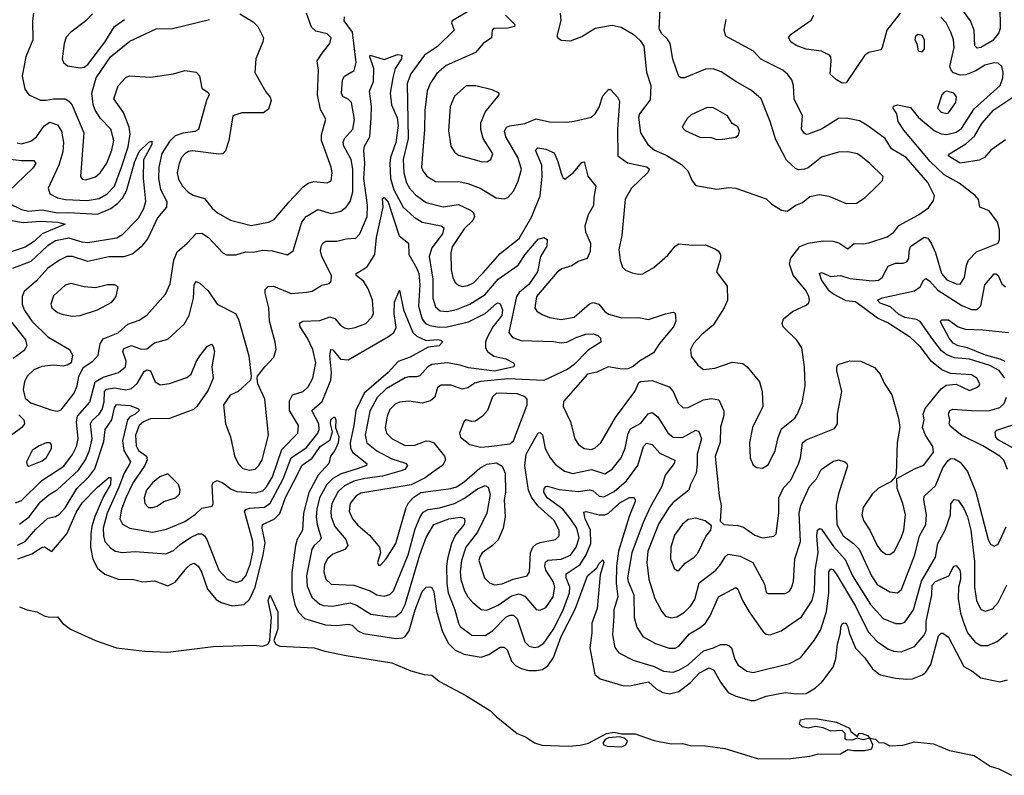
# Model space of a CAD drawing. Extents: x 2143765 to 2212931, y 878955 to 1017455.
# Tile 6 of 256: x 2152546 to 2157728, y 882015 to 885991. Entities that reach past the tile are written whole.
import ezdxf

# ---------------------------------------------------------------- set-up
doc = ezdxf.new("R2010")
doc.units = 0

msp = doc.modelspace()

# ---------------------------------------------------------------- linework, layer by layer
at = {"layer": '0CON20XD'}
for points in [[(2152619.5, 886025), (2152613.8, 885985), (2152615.2, 885884.8), (2152578.2, 885795), (2152559.7, 885695), (2152572.8, 885625), (2152595, 885595.4), (2152655, 885567.7), (2152685, 885566.7), (2152725, 885574.7), (2152785, 885574.6), (2152805, 885562.5), (2152821.6, 885541.6), (2152883.9, 885395), (2152866.5, 885165), (2152875, 885152.2), (2152895, 885147.5), (2152945, 885164.5), (2152970, 885185), (2153005, 885235.7), (2153030.9, 885305), (2153042, 885355), (2153025.9, 885415), (2152971.8, 885471.8), (2152943.8, 885515), (2152932.2, 885545), (2152926.7, 885605), (2152948.3, 885685), (2153024.9, 885795.1), (2153125, 885878.8), (2153265, 885942.9), (2153350, 885945), (2153545, 885992.2)], [(2152928.9, 886021.1), (2152895, 885984.3), (2152814.5, 885925.5), (2152791.3, 885898.7), (2152779.4, 885865), (2152769.2, 885785), (2152776, 885765), (2152797.9, 885747.9), (2152865, 885737.7), (2152885, 885741.2), (2152905, 885754.6), (2152995, 885873.5), (2153044.6, 885955.4), (2153097.4, 885992.6)], [(2153705, 886021.9), (2153775, 885980), (2153800, 885955), (2153828.5, 885895), (2153826.2, 885875), (2153788.4, 885785), (2153783.4, 885713.4), (2153842.2, 885612.2), (2153865, 885583.8), (2153870, 885565), (2153855, 885520), (2153829.7, 885500.3), (2153715, 885500), (2153667.1, 885485), (2153646.9, 885355), (2153628.8, 885301.2), (2153615, 885285.6), (2153595, 885282.9), (2153455, 885300.7), (2153435, 885297.1), (2153415.7, 885285), (2153397.8, 885265), (2153384.6, 885235), (2153375.4, 885185), (2153381.6, 885151.6), (2153403.3, 885115), (2153431.9, 885085), (2153458.5, 885068.5), (2153519.3, 885049.3), (2153559.2, 884999.2), (2153587.1, 884975), (2153655.8, 884935.8), (2153765, 884908.2), (2153855, 884926.2), (2153885, 884938.9), (2153965, 885032.9), (2154038.7, 885111.3), (2154065, 885131.1), (2154095, 885139.4), (2154165, 885132), (2154185, 885143.8), (2154191.5, 885185), (2154186.2, 885215), (2154133.9, 885356.1), (2154135.3, 885384.7), (2154157.8, 885467.8), (2154128.9, 885518.9), (2154113.3, 885595), (2154117.9, 885725), (2154112.1, 885775), (2154138.8, 885815), (2154178.6, 885865), (2154185.7, 885895), (2154165, 885917.1), (2154105, 885930.5), (2154082.4, 885952.4), (2154055.3, 886025)], [(2154923.5, 886045), (2154822.2, 885985), (2154817.8, 885975), (2154832.2, 885935), (2154745, 885849.6), (2154676.8, 885805), (2154605, 885706.2), (2154584.8, 885655), (2154589.8, 885365), (2154564.8, 885255), (2154567, 885185), (2154582.4, 885132.4), (2154597.1, 885105), (2154629.7, 885069.7), (2154685, 885028.4), (2154775, 885006.5), (2154855, 885018.6), (2154918.5, 884988.5), (2154934.6, 884975), (2154939.1, 884955), (2154930.9, 884935), (2154885, 884890.4), (2154822.9, 884795), (2154815.9, 884765), (2154816.2, 884675), (2154825, 884633.8), (2154837.9, 884607.9), (2154855, 884593.5), (2154875, 884587.9), (2154905, 884591.5), (2154935, 884606.8), (2154985, 884658.5), (2155075, 884760), (2155175, 884840), (2155241.2, 884955), (2155285.3, 885065), (2155295.7, 885165), (2155294.3, 885225), (2155260, 885305), (2155273.1, 885316.9), (2155315, 885310), (2155359.7, 885289.7), (2155378.9, 885245), (2155395, 885184), (2155405, 885160), (2155415, 885152), (2155458.1, 885185), (2155505, 885240), (2155515, 885243.3), (2155518.6, 885238.6), (2155536.8, 885166.8), (2155578.1, 885115), (2155566.9, 885055), (2155566.1, 885013.9), (2155537.9, 884965), (2155520.5, 884905), (2155524.4, 884875), (2155550, 884815), (2155548.5, 884771.5), (2155532.9, 884735), (2155485, 884718.7), (2155451.5, 884695), (2155400, 884680), (2155375, 884662.4), (2155265.5, 884535), (2155257.3, 884475), (2155267.3, 884457.3), (2155295, 884439.6), (2155335, 884424.6), (2155395, 884413.2), (2155465, 884425.5), (2155545, 884496.2), (2155565, 884503.6), (2155594.7, 884494.7), (2155625, 884455.6), (2155645, 884441.5), (2155715, 884422.5), (2155805, 884424.6), (2155855, 884413.1), (2155945, 884443.5), (2155985, 884452.5), (2155995, 884447.5), (2155998.5, 884405), (2155987.5, 884375), (2155912.7, 884287.3), (2155881.4, 884238.6), (2155808.6, 884195), (2155775, 884166), (2155746.8, 884153.2), (2155715, 884151.9), (2155643.6, 884163.6), (2155582.9, 884137.1), (2155535, 884125.3), (2155408.8, 883981.2), (2155405.7, 883955), (2155444.4, 883875), (2155467.1, 883785), (2155487.1, 883755), (2155516, 883735), (2155555, 883728.8), (2155575, 883737.8), (2155605, 883764.4), (2155682.2, 883897.8), (2155782.9, 884035), (2155805, 884082.5), (2155813.6, 884086.4), (2155875, 884093.1), (2155965, 884059.5), (2155985, 884034.3), (2156012.4, 883972.4), (2156037.9, 883947.9), (2156065, 883950.5), (2156145, 883991.6), (2156187, 883997), (2156225, 883990), (2156252, 883932), (2156251.8, 883908.2), (2156235, 883847.5), (2156232.7, 883767.3), (2156207, 883693), (2156226.8, 883485), (2156237.1, 883435), (2156232.5, 883352.5), (2156252.5, 883335), (2156325, 883329.3), (2156355, 883321.1), (2156415, 883278.8), (2156455.6, 883264.4), (2156515, 883272.9), (2156528.1, 883285), (2156541.7, 883395), (2156540.5, 883475), (2156565, 883527.3), (2156605, 883568.2), (2156645.6, 883654.4), (2156655.3, 883685), (2156665.5, 883765), (2156685, 883779.6), (2156835, 883840), (2156850, 883865), (2156850.9, 883915), (2156872.5, 884035), (2156846.1, 884143.9), (2156846, 884165), (2156853.1, 884176.9), (2156915, 884195.6), (2156972.5, 884195), (2157045, 884160.6), (2157075.4, 884125.4), (2157095, 884078.8), (2157136.6, 884016.6), (2157171.4, 883895), (2157177.5, 883845), (2157163.4, 883766.6), (2157158.8, 883601.2), (2157153.8, 883586.2), (2157130.8, 883559.2), (2157065, 883525.6), (2157033.1, 883495), (2156984.5, 883425), (2156978.8, 883385), (2156987.1, 883355), (2157019.6, 883305), (2157058.2, 883225), (2157077.7, 883197.7), (2157105, 883179.5), (2157125, 883177.8), (2157147.6, 883192.4), (2157185.9, 883265), (2157199.5, 883305), (2157207.2, 883385), (2157194.2, 883445), (2157163.5, 883525), (2157162.5, 883577.5), (2157255, 883626.9), (2157305, 883646.5), (2157355.3, 883715), (2157351.1, 883745), (2157313.5, 883805), (2157297.5, 883845), (2157305.5, 883885), (2157300.6, 883915), (2157311.5, 883945), (2157395, 884049.5), (2157422.1, 884067.9), (2157475, 884072.9), (2157545, 884039.3), (2157582, 884055), (2157595.7, 884065), (2157598.6, 884075), (2157582.5, 884105), (2157555, 884123.1), (2157445, 884128.8), (2157399, 884149), (2157345, 884191.8), (2157285, 884270.8), (2157235, 884319.2), (2157155, 884370), (2157115, 884395.9), (2157060.3, 884420.3), (2156945, 884506.4), (2156895, 884512.4), (2156825, 884548.1), (2156805.7, 884565), (2156765, 884622.7), (2156755, 884656.2), (2156765, 884660.6), (2156815, 884639.5), (2156865, 884645.4), (2156915, 884628.5), (2157035, 884616.5), (2157065, 884621.2), (2157085.3, 884634.7), (2157115.9, 884694.1), (2157155, 884710.4), (2157195, 884710), (2157215, 884716.9), (2157225.9, 884735), (2157226.5, 884775), (2157235, 884797.8), (2157305.9, 884845.9), (2157325, 884841.2), (2157342.6, 884815), (2157365.7, 884765), (2157397.5, 884655), (2157425, 884621.6), (2157475, 884600.3), (2157495, 884599.5), (2157518.7, 884635), (2157529.8, 884699.8), (2157538.9, 884725), (2157581.1, 884768.9), (2157695, 884815.8), (2157701.8, 884835), (2157701.8, 884885), (2157692.1, 884925), (2157648.1, 884985), (2157598.6, 885005), (2157592, 885045), (2157575.8, 885065), (2157490.5, 885130.5), (2157412.1, 885175), (2157338, 885245), (2157199.7, 885409.7), (2157168.8, 885455), (2157163.1, 885495), (2157142.9, 885525), (2157144.5, 885535.5), (2157165, 885543.1), (2157235, 885528.8), (2157275.9, 885475.9), (2157358.7, 885408.7), (2157395, 885391.1), (2157425, 885387.1), (2157475, 885399.6), (2157502.2, 885417.8), (2157568.7, 885521.3), (2157705.3, 885645), (2157720, 885685), (2157721.8, 885715), (2157714.7, 885744.7), (2157695, 885762.5), (2157675, 885763.8), (2157625, 885751.2), (2157578.7, 885721.3), (2157525, 885700.4), (2157495, 885698.3), (2157460.6, 885710.6), (2157447.9, 885725), (2157442, 885745), (2157463.2, 885845), (2157460, 885885), (2157446.4, 885925), (2157421.8, 885975), (2157393.9, 886003.8)], [(2155103.5, 886015), (2155151.9, 885965), (2155150.8, 885955), (2155115, 885947), (2155040, 885945), (2155032.2, 885935), (2155030, 885895), (2154985.7, 885865), (2154945, 885817.8), (2154790.6, 885749.4), (2154742.2, 885707.8), (2154706.1, 885655), (2154690.8, 885615), (2154678.9, 885515), (2154676.4, 885413.6), (2154660, 885215), (2154667.3, 885195), (2154688.5, 885168.5), (2154735, 885140), (2154865, 885137.6), (2154905, 885128.8), (2154969.2, 885105), (2155053.8, 885053.8), (2155095, 885048.1), (2155115, 885055.7), (2155145, 885089.2), (2155168.7, 885141.3), (2155186.2, 885205), (2155168.4, 885265), (2155104.3, 885375), (2155098.2, 885405), (2155108.9, 885425), (2155125, 885432.5), (2155205, 885444.1), (2155265, 885469.2), (2155335, 885453.2), (2155425, 885451.8), (2155465, 885457.5), (2155555, 885478.8), (2155575.4, 885495), (2155595, 885530.8), (2155615, 885590), (2155645, 885623.8), (2155655, 885623.8), (2155692.9, 885582.9), (2155702, 885562), (2155693, 885413), (2155694.6, 885274.6), (2155745, 885237.9), (2155845.9, 885215.9), (2155860, 885205), (2155850.6, 885185), (2155765.5, 885105), (2155733.1, 885046.9), (2155714.5, 884855.5), (2155698.9, 884781.1), (2155706.1, 884726.1), (2155719.4, 884689.4), (2155735, 884673.8), (2155769.2, 884659.2), (2155801.2, 884651.2), (2155825, 884654.3), (2155882.8, 884687.2), (2155957.9, 884752.1), (2155995, 884799.2), (2156015, 884811.9), (2156085, 884804.4), (2156155, 884805.7), (2156205, 884785.7), (2156221.2, 884775), (2156234, 884755), (2156233.8, 884735), (2156214, 884665), (2156268.8, 884588.8), (2156271.2, 884515), (2156254.3, 884475), (2156195, 884384), (2156136, 884335), (2156092.8, 884287.2), (2156076.9, 884255), (2156079.7, 884219.7), (2156115, 884174), (2156145, 884150.8), (2156205, 884156.9), (2156295, 884188.5), (2156351.4, 884181.4), (2156374.6, 884164.6), (2156440, 884085), (2156454.4, 884035), (2156457.1, 883955), (2156403.3, 883845), (2156386.5, 883765), (2156390, 883685), (2156406.8, 883646.8), (2156425, 883634.2), (2156455, 883631.4), (2156485, 883648), (2156521.8, 883725), (2156537.2, 883792.8)], [(2155390.4, 886025), (2155393.7, 885986.3), (2155373.8, 885905)], [(2156585, 884984.2), (2156630, 885015), (2156665, 885029.2), (2156705, 885060.8), (2156755, 885071.4), (2156805, 885062.2), (2156895, 885024.4), (2156950, 885025), (2156996, 885055), (2157060.9, 885119.1), (2157086, 885145), (2157090, 885165), (2157020.8, 885235), (2156973.3, 885273.3), (2156954.6, 885284.6), (2156905, 885296.5), (2156855, 885294.5), (2156765, 885268.1), (2156695, 885211.9), (2156676.4, 885203.6), (2156645, 885201.1), (2156628.5, 885208.5), (2156581.7, 885251.7), (2156525, 885358), (2156495.3, 885455.3), (2156447.5, 885575), (2156397.8, 885617.8), (2156315, 885665.6), (2156237, 885717), (2156195, 885733.1), (2156155, 885730), (2156045, 885684.4), (2156025, 885684.3), (2156015, 885691.2), (2155983.1, 885783.1), (2155970, 885865), (2155955, 885889.2), (2155925, 885916.2), (2155912.1, 885942.1), (2155917.5, 886045)], [(2157180.7, 886025), (2157109.1, 885935), (2157085.5, 885845), (2157077.3, 885832.7), (2157015, 885817.5), (2156994.4, 885805), (2156895, 885659.4), (2156875, 885657.7), (2156844.6, 885674.6), (2156812.3, 885705), (2156817.3, 885775), (2156815.6, 885795), (2156808, 885805), (2156765, 885825.4), (2156685, 885836.4), (2156632, 885855), (2156604.2, 885875), (2156593, 885897), (2156606, 885915), (2156711.6, 885988.4), (2156725.3, 886015)], [(2157704.1, 886065), (2157705.3, 885945), (2157698.7, 885921.3), (2157667.8, 885882.2), (2157605, 885844.7), (2157585, 885840.5), (2157573.4, 885853.4), (2157568.9, 885935), (2157549.5, 885985), (2157512.4, 886035)], [(2153320, 885035), (2153318.9, 885005), (2153270.8, 884949.2), (2153221, 884839), (2153184.7, 884795.3), (2153140.9, 884759.1), (2153095, 884743.3), (2153015, 884744), (2152905, 884718.4), (2152825, 884745.3), (2152795, 884745.3), (2152755, 884726), (2152695, 884683.4), (2152635, 884616.9), (2152569.5, 884560.5), (2152558.8, 884535), (2152559.3, 884495), (2152570.3, 884465), (2152610, 884405), (2152695, 884322.3), (2152807.5, 884255), (2152824.2, 884225), (2152816.7, 884185), (2152796.7, 884173.3), (2152775, 884167.1), (2152725, 884173.6), (2152663.5, 884166.5), (2152620.8, 884149.2), (2152585.4, 884115), (2152570.7, 884085), (2152564, 884045), (2152575, 883998.9), (2152605.2, 883975.2), (2152715, 883936.4), (2152745, 883931.5), (2152765, 883938.9), (2152833.2, 884025), (2152848.7, 884065), (2152857.2, 884112.8), (2152879.4, 884160.6), (2152930.8, 884195), (2152960, 884225), (2152969.6, 884285), (2152985, 884311.2), (2153065, 884343.5), (2153115, 884389.7), (2153175, 884409.1), (2153215, 884435.5), (2153313.6, 884546.4), (2153338.1, 884601.9), (2153358.2, 884725), (2153375, 884770), (2153427.9, 884815), (2153475, 884865.5), (2153505, 884867.7), (2153539.5, 884845), (2153615, 884764.3), (2153635, 884752.9), (2153683.2, 884753.2), (2153735, 884769.2), (2153775, 884767.5), (2153825, 884778.2), (2153874.7, 884774.7), (2153955, 884754.3), (2153985.6, 884775), (2154030.7, 884925), (2154053.8, 884956.2), (2154115, 884991.5), (2154185, 884971.2), (2154236.4, 884983.6), (2154263.8, 885005), (2154285, 885034.3), (2154299.6, 885085), (2154300, 885205), (2154291, 885255), (2154251.3, 885325), (2154248, 885345), (2154254.8, 885365.2), (2154299.4, 885415), (2154308.7, 885465), (2154292.9, 885555), (2154275, 885573.5), (2154247.5, 885587.5), (2154240, 885605), (2154244.8, 885675.2), (2154256.1, 885693.9), (2154272.9, 885705), (2154306.1, 885723.9), (2154316.7, 885765), (2154297.1, 885925), (2154254.1, 885985), (2154254.8, 886005.2)], [(2156537.2, 883792.8), (2156555, 883838.8), (2156625, 883894.3), (2156637.2, 883912.8), (2156663.3, 883975), (2156680.7, 884065), (2156676.1, 884163.9), (2156662.5, 884265), (2156636.7, 884305), (2156564.2, 884375), (2156558.3, 884391.7), (2156565, 884416.2), (2156612.5, 884455), (2156685, 884488.8), (2156698.6, 884501.4), (2156702, 884515), (2156700, 884535), (2156685.6, 884565), (2156617.4, 884647.4), (2156596.7, 884705), (2156603.6, 884736.3), (2156652.4, 884797.6), (2156695, 884815.4), (2156775, 884827.3), (2156825, 884825.6), (2156856.3, 884816.3), (2156905, 884786), (2156937.1, 884812.9), (2156985, 884811.1), (2157015, 884817.1), (2157111.2, 884848.8), (2157146.2, 884873.8), (2157172.8, 884907.2), (2157276.4, 884963.7), (2157328.7, 885001.3), (2157355, 885040), (2157360.6, 885065), (2157324.6, 885135), (2157211.8, 885265), (2157135, 885310.7), (2157101, 885365), (2157005, 885436.3), (2156965, 885458.9), (2156895, 885473.4), (2156855, 885471.1), (2156765, 885414.2), (2156695, 885388.9), (2156685, 885386.9), (2156675, 885393.1), (2156660.5, 885415), (2156665.5, 885484.5), (2156622.5, 885575), (2156618.5, 885645), (2156610.4, 885675), (2156587.5, 885705), (2156562.9, 885725), (2156470.7, 885770.7), (2156444.3, 885785), (2156408, 885825), (2156262.1, 885905), (2156253.3, 885935), (2156265, 885992.2)], [(2155373.8, 885905), (2155377.5, 885895), (2155395, 885882.5), (2155445, 885880), (2155505, 885902), (2155575, 885945.6), (2155665, 885962.9), (2155712.2, 885952.2), (2155774.1, 885914.1), (2155811.2, 885881.2), (2155831.7, 885851.7), (2155844.2, 885715), (2155866.9, 885645), (2155865, 885568.8), (2155807.8, 885495), (2155803.3, 885476.7), (2155812.7, 885395), (2155851.5, 885335), (2155886.7, 885305), (2155947.8, 885277.8), (2156029.6, 885229.6), (2156062.5, 885195), (2156085, 885142.5), (2156105, 885118.8), (2156215, 885098.9), (2156278.3, 885108.3), (2156314.2, 885104.2), (2156475, 885047.5), (2156505, 885020), (2156555, 884988), (2156585, 884984.2)], [(2157295, 885822), (2157307.5, 885835), (2157308, 885885), (2157295, 885908), (2157275, 885913.8), (2157261.2, 885905), (2157256.7, 885885), (2157267.5, 885865), (2157275, 885827.5), (2157295, 885822)], [(2153095, 884260), (2153135, 884276.9), (2153185, 884257.9), (2153215, 884259.6), (2153255, 884290.4), (2153325, 884310), (2153411.5, 884388.5), (2153438.7, 884435), (2153460.9, 884525), (2153463.7, 884596.3), (2153475, 884614), (2153495, 884604.4), (2153537.3, 884565), (2153585, 884494.5), (2153682.5, 884445), (2153697.8, 884415), (2153752.7, 884222.7), (2153763.8, 884115), (2153760, 884095), (2153695.6, 884035), (2153653.6, 884015), (2153618, 883965), (2153628.5, 883865), (2153656.2, 883796.2), (2153676.5, 883696.5), (2153695.4, 883655), (2153720.1, 883630.1), (2153755, 883620.4), (2153785, 883626.2), (2153805, 883645.5), (2153821.4, 883675), (2153855.5, 883805.5), (2153836.8, 883995), (2153800, 884075), (2153796.7, 884105), (2153797.5, 884115), (2153836.2, 884165), (2153884.2, 884215.8), (2153895.8, 884255), (2153891.1, 884295), (2153861.5, 884405), (2153858.2, 884475), (2153838.1, 884551.9), (2153838.9, 884571.1), (2153853.2, 884586.8), (2153881.5, 884588.5), (2153975, 884550), (2154055, 884556.5), (2154085, 884563.3), (2154136.3, 884593.7), (2154176.4, 884603.6), (2154186.1, 884615), (2154187.2, 884645), (2154136.5, 884745), (2154130, 884775), (2154132.5, 884797.5), (2154141.2, 884815), (2154157.5, 884825), (2154214.6, 884825.4), (2154265, 884838.5), (2154315, 884841.1), (2154336.5, 884863.5), (2154374.2, 884955), (2154377.2, 885015), (2154357.8, 885155), (2154361.9, 885235), (2154357, 885303), (2154360, 885325), (2154388.2, 885375), (2154396.7, 885475), (2154397, 885535), (2154387.8, 885615), (2154408.1, 885665), (2154409.5, 885735), (2154388.5, 885795), (2154391.4, 885805), (2154465, 885782), (2154535, 885807.6), (2154557.7, 885805), (2154555, 885784.5), (2154522.9, 885735), (2154509.1, 885685), (2154495.7, 885605), (2154503.7, 885543.7), (2154531.9, 885475), (2154537.6, 885435), (2154525.9, 885345), (2154497.7, 885265), (2154493.3, 885235), (2154497.2, 885155), (2154515.5, 885095), (2154565, 885004.6), (2154622.3, 884952.3), (2154665, 884926.3), (2154765, 884906.3), (2154778.8, 884895), (2154771.2, 884865), (2154715, 884790), (2154701.6, 884745), (2154720.4, 884625), (2154721, 884525), (2154735, 884480), (2154759.3, 884459.2), (2154795, 884454.7), (2154845, 884465.2), (2154915, 884494.4), (2154995, 884544.2), (2155064.1, 884625), (2155170.2, 884699.8), (2155207, 884755), (2155275, 884835.4), (2155304.6, 884844.6), (2155321.9, 884835), (2155321.2, 884798.8), (2155287.1, 884745), (2155271.3, 884665), (2155225, 884596.9), (2155174.7, 884555), (2155160.5, 884535), (2155120, 884345), (2155138.9, 884318.9), (2155185, 884302.5), (2155355, 884296.9), (2155395, 884290.4), (2155425, 884294.7), (2155475, 884319.6), (2155525.9, 884335.9), (2155565, 884338.2), (2155588.5, 884328.5), (2155602.5, 884315), (2155604.3, 884295), (2155538.3, 884251.7), (2155463.3, 884175), (2155431.5, 884151.5), (2155305, 884092.6), (2155115, 884101.7), (2154972.4, 884087.6), (2154941.1, 884078.9), (2154905, 884054.5), (2154875, 884046.9), (2154817.3, 884067.3), (2154765, 884068.1), (2154744.6, 884055), (2154731.1, 884005), (2154707.5, 883985), (2154665, 883972.9), (2154595, 883983.8), (2154545, 883977.8), (2154522, 883968), (2154495, 883940), (2154480.9, 883905), (2154470.4, 883845), (2154476.5, 883815), (2154505.7, 883785.7), (2154575, 883749.7), (2154625, 883752.6), (2154685, 883775.3), (2154705, 883774.1), (2154725, 883763.9), (2154781.5, 883695), (2154787.3, 883675), (2154772.3, 883647.7), (2154720.7, 883610.7), (2154679.5, 883580.5), (2154607.1, 883542.9), (2154340.7, 883499.3), (2154315, 883484.6), (2154285, 883445.6), (2154280.3, 883405), (2154296.8, 883365), (2154325, 883331.2), (2154387.8, 883277.8), (2154439.4, 883215), (2154444.3, 883185), (2154428.8, 883135), (2154435, 883120), (2154445, 883120), (2154475, 883154), (2154525, 883234.3), (2154579.7, 883425), (2154592, 883448), (2154621, 883479), (2154657.1, 883502.9), (2154815, 883523.5), (2154845, 883532.5), (2154885, 883559.4), (2154968.2, 883631.8), (2155005, 883653), (2155055, 883659.3), (2155085, 883642.5), (2155101.3, 883605), (2155103, 883505), (2155095.7, 883465), (2155100.6, 883375), (2155091.3, 883315), (2155065, 883254.4), (2155035, 883223.8), (2154980.9, 883185), (2154967.1, 883165), (2154963.2, 883145), (2154992.7, 883055), (2155018.7, 883028.7), (2155045, 883018.2), (2155085, 883022.9), (2155143.3, 883046.7), (2155216.9, 883065), (2155229.3, 883085), (2155234.4, 883185), (2155246.4, 883215), (2155265, 883231.7), (2155285, 883239.5), (2155366, 883255), (2155385.4, 883275), (2155384.5, 883305.5), (2155359.1, 883355), (2155273.5, 883433.5), (2155238.8, 883478.8), (2155224.2, 883515.8), (2155213.2, 883583.2), (2155205.2, 883645.2), (2155211.2, 883705), (2155275, 883816.9), (2155285, 883818.6), (2155297.3, 883807.3), (2155311.6, 883735), (2155337.5, 883685), (2155365, 883651.8), (2155413.6, 883615), (2155456.6, 883603.4), (2155555, 883623.6), (2155625, 883601.5), (2155665, 883625.5), (2155712.2, 883685), (2155733.1, 883736.9), (2155748.5, 883815), (2155761, 883839), (2155815, 883868.2), (2155853.4, 883916.6), (2155875, 883923.8), (2155905, 883900.8), (2155957.5, 883817.5), (2155985, 883794.1), (2156035, 883792.1), (2156105, 883831.8), (2156120.5, 883825), (2156133.5, 883785), (2156111.5, 883705), (2156111.6, 883651.6), (2156107.1, 883605), (2156076.7, 883545), (2156068.5, 883515), (2155985, 883450.3), (2155964.3, 883425.7), (2155910.5, 883339.5), (2155851.1, 883195), (2155847.5, 883135), (2155857.4, 883047.4), (2155889.6, 882945), (2155925, 882877.5), (2155945, 882851.9), (2155975, 882842.9), (2156005, 882849.1), (2156045, 882873.9), (2156076.8, 882905), (2156099.8, 882940.2), (2156122.5, 883027.5), (2156209.6, 883095), (2156235, 883124.4), (2156258.2, 883165), (2156275, 883178.8), (2156338, 883168), (2156404.3, 883134.3), (2156465, 883020), (2156475, 882976.7), (2156485, 882972), (2156575, 882972.5), (2156595, 882983.1), (2156608.5, 883001.5), (2156618.5, 883035), (2156625.3, 883155), (2156655.3, 883245), (2156648.4, 883395), (2156657.5, 883435), (2156703.3, 883535), (2156740.4, 883575), (2156764.4, 883625), (2156825, 883665.5), (2156855, 883674.5), (2156888.8, 883665), (2156899.2, 883655), (2156901.9, 883641.9), (2156855, 883496), (2156843.5, 883436.5), (2156846.4, 883335), (2156880, 883275), (2156935, 883234.7), (2156964.3, 883204.3), (2157028.8, 883065), (2157059, 883019), (2157125, 882980), (2157165, 882975.5), (2157187.1, 882992.9), (2157256.8, 883175), (2157281.1, 883275), (2157314.7, 883335), (2157319.2, 883385), (2157304.1, 883465), (2157306.5, 883483.5), (2157365, 883537.9), (2157405, 883632.7), (2157430.1, 883669.9), (2157445, 883681.2), (2157465, 883680.4), (2157495, 883663.2), (2157535, 883614.4), (2157578, 883505), (2157643.1, 883255), (2157655, 883231.4), (2157675, 883220.8), (2157695, 883231.4), (2157736.9, 883323.1)], [(2152533, 885343), (2152555, 885338.3), (2152605, 885352.3), (2152634.1, 885375), (2152675, 885432.1), (2152705, 885450.9), (2152745, 885437.3), (2152766.5, 885405), (2152777.4, 885345), (2152773.8, 885295), (2152752.1, 885225), (2152695.5, 885105), (2152704.4, 885075), (2152745, 885052.9), (2152787.5, 885045), (2152901, 885039), (2152965, 885050.7), (2153006.7, 885075), (2153044.7, 885115), (2153082.7, 885215), (2153117.5, 885322.5), (2153128.3, 885388.3), (2153121.9, 885425), (2153093.1, 885503.1), (2153042, 885575), (2153065, 885642.5), (2153105, 885687.5), (2153123.9, 885696.1), (2153235, 885688.8), (2153355, 885706.2), (2153415, 885724.3), (2153475, 885714), (2153492, 885695), (2153505, 885631.2), (2153538.1, 885608.1), (2153543.8, 885595), (2153530, 885565), (2153487.1, 885412.9), (2153468.2, 885401.8), (2153405, 885394.3), (2153365, 885379.5), (2153335, 885350.6), (2153295, 885286.7), (2153278.5, 885215), (2153276, 885155), (2153287.9, 885097.9), (2153320, 885035)], [(2155005, 885243.4), (2155026.2, 885255), (2155036.1, 885285), (2154985.3, 885365.3), (2154973.3, 885413.3), (2154972.4, 885447.6), (2154995.3, 885504.7), (2155070, 885595), (2155070, 885605), (2155032.3, 885622.3), (2154947.1, 885642.9), (2154895, 885643.3), (2154835, 885588.6), (2154810.9, 885535), (2154803.7, 885406.3), (2154815.8, 885325), (2154835, 885293.8), (2154855, 885278), (2154975, 885244.7), (2155005, 885243.4)], [(2157425, 885496.9), (2157435, 885500), (2157473.1, 885555), (2157476.9, 885585), (2157462.5, 885605), (2157425, 885614.4), (2157410.7, 885609.3), (2157399.2, 885595), (2157376.9, 885525), (2157396.2, 885505), (2157425, 885496.9)], [(2157735, 885359), (2157656.7, 885305), (2157623.7, 885266.3), (2157595, 885251.6), (2157495, 885236.7), (2157433.1, 885275), (2157440, 885285), (2157525, 885338.6), (2157571.2, 885378.8), (2157608.8, 885445), (2157673.4, 885516.7), (2157799.2, 885600.8)], [(2156215, 885360), (2156245, 885363.1), (2156315, 885373.1), (2156328.9, 885385), (2156335, 885406.7), (2156325, 885426.7), (2156295.6, 885445.6), (2156271.2, 885485), (2156196.8, 885526.7), (2156165, 885529.1), (2156079.5, 885490.5), (2156058.3, 885471.7), (2156032.5, 885425), (2156048.6, 885408.6), (2156125, 885372.5), (2156185, 885371.4), (2156215, 885360)], [(2152486.9, 885025), (2152555, 884991.7), (2152592.9, 884982.9), (2152665, 884990.5), (2152745, 884974.4), (2152805, 884976.9), (2152955, 884967.1), (2153025, 884997.4), (2153062.5, 885025), (2153087.6, 885052.4), (2153109.1, 885090.9), (2153151.5, 885245), (2153175, 885297.9), (2153225, 885345.8), (2153241.7, 885351.7), (2153241.9, 885335), (2153197.1, 885252.9), (2153196.8, 885156.8), (2153209, 885035), (2153197, 884995), (2153169.5, 884945), (2153083.1, 884856.9), (2153058.3, 884841.7), (2152905, 884816.7), (2152875, 884820.2), (2152805, 884842.2), (2152735, 884827.4), (2152691.3, 884798.7), (2152605, 884719.5), (2152508.6, 884681.4)], [(2152496.8, 885256.8), (2152555, 885250), (2152620.9, 885250.9), (2152630.5, 885235), (2152615, 885210.5), (2152485.4, 885085)], [(2152545, 883335.8), (2152596.5, 883375), (2152656.3, 883453.7), (2152699, 883491), (2152745, 883518.2), (2152855, 883620.2), (2152893.3, 883675), (2152912.8, 883725), (2152926.8, 883785), (2152919.4, 883865), (2152927.8, 883882.2), (2152964, 883916), (2152979.4, 883940.6), (2152990.4, 883979.6), (2152993.4, 884035), (2153002.8, 884047.2), (2153045, 884054.1), (2153105, 884042.6), (2153135, 884050.5), (2153163.9, 884076.1), (2153200.5, 884139.5), (2153215, 884149.2), (2153235, 884143.1), (2153258.9, 884085), (2153285, 884069.5), (2153335, 884076.7), (2153425, 884108.2), (2153448.2, 884125), (2153475, 884191.4), (2153495, 884223.1), (2153535, 884272.9), (2153555, 884284.2), (2153565, 884272), (2153571.3, 884245), (2153557.9, 884165), (2153563.6, 884105), (2153538, 884042), (2153478.5, 883955), (2153460.7, 883939.3), (2153335, 883892.4), (2153235, 883891), (2153197.2, 883875), (2153174.8, 883855), (2153156.3, 883805), (2153158.5, 883748.5), (2153171.8, 883725), (2153213.4, 883695), (2153217.6, 883675), (2153205.4, 883644.6), (2153143.7, 883555), (2153105.2, 883475), (2153082.1, 883415), (2153073.8, 883365), (2153087.1, 883337.1), (2153125, 883316), (2153245, 883294.7), (2153318.9, 883311.1), (2153415, 883350.3), (2153471.7, 883388.3), (2153505, 883420), (2153558.6, 883431.4), (2153564, 883445), (2153558.3, 883541.7), (2153565, 883556), (2153585, 883565.7), (2153615, 883554.4), (2153659.9, 883519.9), (2153688.6, 883508.6), (2153787.8, 883502.2), (2153825, 883512.1), (2153845, 883532.2), (2153876.2, 883585), (2153925, 883728.7), (2154010.7, 883815), (2154014, 883855), (2153965.9, 883935), (2153966, 883985), (2153982.7, 884017.3), (2154037.8, 884035), (2154065, 884058.5), (2154088.4, 884105), (2154105.2, 884185), (2154089.4, 884255), (2154060.2, 884315), (2154021.5, 884375), (2154018.1, 884395), (2154036.1, 884403.9), (2154125, 884408.4), (2154178.3, 884428.3), (2154205, 884418.1), (2154233.7, 884383.7), (2154255, 884368.8), (2154275, 884363.8), (2154311.3, 884371.3), (2154367, 884393), (2154399.5, 884425), (2154407.7, 884445), (2154403.2, 884515), (2154380.4, 884575), (2154355.3, 884615), (2154316.5, 884645), (2154316.7, 884655), (2154375, 884691.4), (2154415.5, 884755), (2154424, 884845), (2154458.8, 885005), (2154455, 885050), (2154464.5, 885055.5), (2154485, 885030.6), (2154544.1, 884854.1), (2154593.1, 884815), (2154593.4, 884755), (2154635.1, 884685.1), (2154645.9, 884655.9), (2154651.9, 884595), (2154645.8, 884484.2), (2154664.1, 884415), (2154682.6, 884392.6), (2154705, 884381.7), (2154755, 884372.8), (2154795.2, 884374.8)], [(2152425, 884947.8), (2152565, 884924), (2152655, 884930), (2152747.5, 884925), (2152785.8, 884915), (2152665.1, 884864.9), (2152624.7, 884825.3), (2152575, 884793.2), (2152475, 884761.2)], [(2157730.2, 884105), (2157701.2, 884145), (2157651, 884171), (2157545, 884204.3), (2157465, 884212.5), (2157425, 884227.5), (2157398.1, 884248.1), (2157352.5, 884307.5), (2157285, 884403.7), (2157265, 884413.3), (2157205, 884423.3), (2157171.5, 884441.5), (2157129.5, 884479.5), (2157075, 884499.5), (2157060.9, 884515), (2157085, 884527.4), (2157255.2, 884564.8), (2157284.6, 884585), (2157305, 884622.9), (2157315, 884628.9), (2157335, 884616.4), (2157377.8, 884567.8), (2157505, 884487.4), (2157555, 884466.7), (2157585, 884465.4), (2157604.1, 884485.9), (2157625.4, 884595), (2157675, 884652.9), (2157685, 884654.4), (2157695, 884645.7), (2157715, 884601.4), (2157734.2, 884585)], [(2152535, 883226.1), (2152575, 883245.3), (2152630.6, 883309.4), (2152695, 883368.2), (2152735, 883377.7), (2152755, 883389.2), (2152785, 883423.2), (2152846.5, 883525), (2152910.4, 883585), (2152941.5, 883628.5), (2152988.4, 883771.6), (2152995.7, 883835), (2153031.1, 883885), (2153045, 883949.4), (2153055, 883966.5), (2153125, 883961.7), (2153167.5, 883945), (2153176, 883936), (2153153.3, 883915), (2153125, 883900.8), (2153113.9, 883886.1), (2153087.4, 883775), (2153093.6, 883723.6), (2153128.9, 883665), (2153126.6, 883655), (2153095.2, 883605), (2153068.5, 883531.5), (2153005.8, 883395), (2152985.6, 883315), (2152986.5, 883275), (2152994.8, 883245), (2153025, 883209.6), (2153050, 883195), (2153085, 883186.8), (2153153.4, 883193.4), (2153315, 883180.4), (2153355, 883197.7), (2153390.4, 883229.6), (2153445, 883265.7), (2153485, 883285.3), (2153505, 883285.3), (2153519.4, 883275), (2153531.6, 883255), (2153595, 883094.6), (2153637.9, 883047.9), (2153685, 883030.3), (2153715, 883040.3), (2153735.7, 883065), (2153759.7, 883125), (2153775, 883196.7), (2153772.9, 883245), (2153729.4, 883405), (2153735.7, 883414.3), (2153755, 883420.4), (2153835, 883426.2), (2153865, 883447.2), (2153933.6, 883575), (2153974.4, 883685.6), (2154055, 883740), (2154115.6, 883815), (2154122.5, 883835), (2154121.2, 883865), (2154083.9, 883935), (2154138.8, 883981.2), (2154184.3, 884095), (2154187.5, 884135), (2154178, 884222), (2154183.1, 884255), (2154195, 884254.4), (2154235, 884204.4), (2154275, 884201.8), (2154486.8, 884323.2), (2154514.6, 884345.4), (2154528.2, 884371.8), (2154516.9, 884445), (2154519.5, 884505), (2154545, 884567.5), (2154566.8, 884465), (2154615.3, 884345), (2154636.5, 884326.5), (2154685, 884303.6), (2154745, 884309), (2154762.5, 884305), (2154770.8, 884295), (2154753.8, 884275), (2154695, 884267.5), (2154600.6, 884215), (2154537.6, 884192.4), (2154485.3, 884135), (2154359.3, 884025), (2154315.2, 883935), (2154305.5, 883855), (2154285.9, 883765), (2154287.7, 883737.7), (2154298.4, 883715), (2154372.5, 883655), (2154370.6, 883645), (2154322.5, 883627.5), (2154237.8, 883602.2), (2154195, 883577.7), (2154162.7, 883545), (2154124.5, 883475), (2154109.3, 883415), (2154106, 883375), (2154111.3, 883335), (2154132.4, 883265), (2154127.9, 883252.1), (2154096.6, 883225), (2154083.8, 883205), (2154056, 883065), (2154059.9, 883009.9), (2154083.1, 882953.1), (2154125, 882916), (2154145, 882908.1), (2154195, 882904.7), (2154285, 882922.8), (2154319.5, 882909.5), (2154395, 882862.2), (2154495, 882848.8), (2154525, 882850.7), (2154554.8, 882875.2), (2154575, 882914.5), (2154651.6, 883175), (2154685, 883266.9), (2154726.1, 883335), (2154805, 883364.3), (2154865, 883373.1), (2154885, 883368.6), (2154889.6, 883355), (2154885, 883334.4), (2154839.6, 883280.4), (2154819, 883235), (2154797.6, 883155), (2154793.2, 883115), (2154794.1, 883025), (2154801.2, 882975), (2154836.1, 882885), (2154854.7, 882815), (2154865, 882798.5), (2154925, 882753.2), (2154995, 882751.3), (2155035, 882775.3), (2155105, 882847.4), (2155125, 882858.2), (2155145, 882858.2), (2155165, 882838.6), (2155205, 882716.9), (2155227.5, 882695), (2155255, 882687.7), (2155275, 882691.1), (2155305, 882711.1), (2155355.1, 882784.9), (2155405, 882880.4), (2155439, 882975), (2155441.9, 883005), (2155421.6, 883055), (2155422.5, 883075), (2155496, 883125), (2155526.9, 883175), (2155552.3, 883235), (2155549.7, 883305), (2155521.9, 883365), (2155515, 883400), (2155527, 883403), (2155595, 883385.6), (2155625, 883385.7), (2155645.4, 883394.6), (2155705, 883449.4), (2155756.2, 883476.2), (2155776.2, 883476.2), (2155786, 883466), (2155786.1, 883455), (2155753.8, 883376.2), (2155696.7, 883195), (2155686.6, 883115), (2155684.8, 883025), (2155693.8, 882955), (2155673.2, 882885), (2155672.6, 882852.6), (2155665.3, 882755), (2155677.8, 882687.8), (2155699.2, 882659.2), (2155775, 882621.2), (2155885, 882588.3), (2155935, 882563.5), (2155985, 882558.4), (2156015, 882567.6), (2156065, 882596.2), (2156145, 882670.5), (2156197.5, 882685), (2156235, 882703.1), (2156263.9, 882703.9), (2156278.9, 882698.9), (2156291.5, 882685), (2156308.9, 882625), (2156327.5, 882595), (2156372.7, 882562.7), (2156405.4, 882555.4), (2156597.1, 882602.9), (2156656, 882634), (2156727.8, 882725), (2156761, 882779), (2156792.9, 882875), (2156804.8, 882975), (2156804.8, 883085.2), (2156815, 883101.8), (2156825, 883097.2), (2156843.6, 883075), (2156944.4, 882904.4), (2157010.9, 882770.9), (2157059.3, 882719.3), (2157115, 882680.7), (2157145, 882668.2), (2157185, 882665.4), (2157255, 882692.1), (2157305, 882751.3), (2157316.6, 882775), (2157316.6, 882825), (2157347.3, 882965), (2157347.7, 883015), (2157365, 883034.3), (2157435.3, 883064.7), (2157462.5, 883115), (2157475, 883119.2), (2157494.4, 883095), (2157498.2, 883075), (2157497.4, 883045), (2157486.7, 883005), (2157484.8, 882945.2), (2157498.2, 882868.2), (2157515.2, 882815.2), (2157534.7, 882765), (2157575, 882716.5), (2157605, 882697.9), (2157641.4, 882698.6), (2157690.5, 882719.5), (2157744.7, 882765.3)], [(2152825, 884431.5), (2152865, 884434.3), (2152955, 884463.5), (2153030.8, 884505), (2153054.4, 884535), (2153064.2, 884585), (2153045, 884596.2), (2153007.5, 884595), (2152945, 884580), (2152885, 884585.4), (2152815, 884602.7), (2152785, 884593.3), (2152725, 884537.5), (2152709.4, 884495), (2152715.6, 884475), (2152745, 884449.5), (2152775, 884439.5), (2152825, 884431.5)], [(2154795.2, 884374.8), (2154908.7, 884401.3), (2154995, 884444.7), (2155055, 884497.2), (2155065, 884501.2), (2155075, 884496.5), (2155087.7, 884465), (2155083.3, 884435), (2155036.5, 884375), (2155003.9, 884315), (2154996.9, 884295), (2154997.7, 884265), (2155007.5, 884245), (2155041.2, 884221.2), (2155105, 884205.9), (2155145.2, 884185.2), (2155150, 884175), (2155146.2, 884165), (2155045, 884142.3), (2154908.4, 884158.4), (2154865, 884173), (2154795, 884185.2), (2154715, 884177.5), (2154694.8, 884165.2), (2154652.3, 884117.7), (2154635, 884111.1), (2154595, 884112.2), (2154575, 884106.6), (2154475, 884048), (2154427.7, 884002.3), (2154389, 883931), (2154363.5, 883805), (2154372.4, 883765), (2154425, 883722), (2154505, 883681.1), (2154576.7, 883656.7), (2154587.8, 883645), (2154572.5, 883625), (2154553.2, 883616.8), (2154455, 883588.9), (2154363.1, 883576.9), (2154305, 883562.6), (2154255, 883538.8), (2154222.1, 883507.9), (2154188.7, 883445), (2154183, 883405), (2154185.9, 883375.9), (2154204.8, 883325), (2154263.4, 883255), (2154272.3, 883225), (2154256.6, 883203.4), (2154195, 883179.2), (2154165.4, 883155), (2154150.8, 883125), (2154146.5, 883085), (2154156.8, 883046.8), (2154185, 883020.8), (2154305, 883014.7), (2154391.5, 882985), (2154425, 882964.7), (2154465, 882957.9), (2154493.9, 882966.1), (2154512.8, 882985), (2154590.2, 883175), (2154627.6, 883312.4), (2154652.9, 883375), (2154670.4, 883399.6), (2154695, 883413.6), (2154755, 883422.3), (2154835, 883444.5), (2154887.2, 883472.8), (2154955, 883522), (2154995, 883540.4), (2155011.2, 883531.2), (2155022.7, 883492.7), (2155004.8, 883395.2), (2154954.7, 883295), (2154893.5, 883215), (2154871.6, 883145), (2154863.9, 883086.1), (2154867.2, 883045), (2154887.5, 882985), (2154903.8, 882955), (2154931.5, 882925), (2154975, 882888.2), (2155005, 882884.7), (2155065, 882910.2), (2155135, 882959.2), (2155175, 882970.3), (2155205, 882957.1), (2155265, 882887.5), (2155285, 882884.5), (2155315, 882897.3), (2155353.1, 882955), (2155361.9, 883005), (2155354.3, 883035), (2155315.2, 883095), (2155310.5, 883115), (2155313.9, 883136.1), (2155325, 883147.5), (2155395, 883152.7), (2155445, 883174.2), (2155475.2, 883215), (2155490, 883265), (2155477.4, 883315), (2155445.3, 883365.3), (2155405, 883415.7), (2155322.6, 883475), (2155305.4, 883505), (2155305.7, 883525), (2155314.6, 883535.4), (2155323.7, 883536.3), (2155385, 883518.9), (2155485, 883508), (2155545, 883517.6), (2155565, 883511.1), (2155595, 883484.7), (2155620, 883480), (2155675, 883508), (2155739.3, 883565), (2155798.5, 883645), (2155828.7, 883745), (2155845, 883762.1), (2155875, 883756.2), (2155915, 883710.3), (2155993.2, 883673.2), (2155990.7, 883655), (2155943.8, 883595), (2155926, 883535), (2155863.5, 883426.5), (2155827.4, 883345), (2155767.8, 883185), (2155745.6, 883055), (2155747.7, 883035), (2155777.7, 882965), (2155780.6, 882845), (2155793.2, 882795), (2155825, 882744.6), (2155892.1, 882707.9), (2155965, 882683.3), (2155995, 882684.6), (2156015, 882694.5), (2156070.5, 882759.5), (2156127.6, 882792.4), (2156155, 882815.5), (2156179.7, 882855), (2156224.5, 882955), (2156315, 883003.1), (2156325, 882994.3), (2156350.8, 882935), (2156385.7, 882875.7), (2156459.4, 882769.4), (2156475, 882758.1), (2156495, 882754.4), (2156554, 882775), (2156660.4, 882849.6), (2156716.4, 882935), (2156729.3, 882985), (2156732.6, 883095), (2156748.7, 883185), (2156740.6, 883275), (2156745.3, 883304.7), (2156755, 883314.4), (2156765, 883310), (2156829.5, 883219.5), (2156890.6, 883150.6), (2156929.1, 883065), (2157024.1, 882914.1), (2157090.7, 882840.7), (2157155, 882813.3), (2157185, 882813.3), (2157205, 882821.5), (2157250.7, 882885), (2157292.6, 883037.4), (2157365, 883162.9), (2157378.1, 883235), (2157416.3, 883305), (2157444.7, 883385), (2157446.4, 883443.6), (2157463.2, 883466.8), (2157485, 883462.5), (2157515, 883419.5), (2157535, 883375.7), (2157552.6, 883305), (2157570.3, 883140.3), (2157571, 883005), (2157581.3, 882935), (2157605, 882887.1), (2157628.3, 882878.3), (2157665, 882891.1), (2157695.2, 882924.8), (2157741.6, 883015)], [(2152490, 884415), (2152576.1, 884306.1), (2152583.8, 884275), (2152569.1, 884250.9), (2152511, 884209)], [(2157733, 884193), (2157705.6, 884205.6), (2157628.9, 884225), (2157535, 884264.8), (2157484.2, 884274.2), (2157458.3, 884288.3), (2157437.4, 884315), (2157395.5, 884395), (2157392, 884405), (2157398.3, 884411.7), (2157435, 884411.5), (2157485.3, 884375.3), (2157522.3, 884362.3), (2157615, 884359.8), (2157750, 884345)], [(2152525, 883449.6), (2152555, 883460.7), (2152663.5, 883566.5), (2152777.8, 883642.2), (2152825, 883703.8), (2152845, 883744.4), (2152853.6, 883785), (2152845.9, 883875), (2152849.8, 883905), (2152915, 883979.1), (2152943.7, 884086.3), (2152985, 884109.7), (2153066.7, 884135), (2153103.9, 884165), (2153107.1, 884195), (2153088.8, 884245), (2153095, 884260)], [(2154971.1, 883741.1), (2155015, 883744.7), (2155125, 883758.8), (2155145.6, 883774.4), (2155217.5, 883965), (2155216.9, 883995), (2155205.9, 884005.9), (2155165, 884022.2), (2155055, 884026.3), (2155033.6, 884006.4), (2155007.8, 883935), (2154982.5, 883905), (2154945, 883879.1), (2154925, 883877.5), (2154895, 883885.6), (2154885, 883878), (2154860.8, 883815), (2154866.2, 883795), (2154915.4, 883755.4), (2154971.1, 883741.1)], [(2157745.3, 883625), (2157725, 883673.3), (2157703.8, 883695), (2157615, 883749.4), (2157505, 883803.3), (2157445, 883851.1), (2157436.9, 883865), (2157440.6, 883885), (2157434.5, 883915), (2157441.9, 883935), (2157457.8, 883942.2), (2157555, 883933.8), (2157645, 883933.7), (2157705, 883949.6), (2157727.7, 883972.3), (2157740, 884005)], [(2152541.6, 883911.6), (2152567.7, 883885), (2152571.8, 883865), (2152557.5, 883845), (2152503.8, 883805)], [(2152536.2, 883153.8), (2152609.5, 883180.5), (2152665, 883216.2), (2152676.6, 883216.6), (2152715, 883193.5), (2152795, 883285.8), (2152842.6, 883397.4), (2152875, 883448.4), (2152955, 883530.5), (2153015, 883581.9), (2153025, 883582), (2153024.7, 883545), (2152987.7, 883482.3), (2152942.4, 883377.6), (2152925.5, 883325), (2152920.5, 883285), (2152919.6, 883215), (2152931.7, 883151.7), (2152956.2, 883105), (2152995, 883073.8), (2153065, 883047.7), (2153145, 883045.4), (2153195, 883033.1), (2153255, 883038.5), (2153325, 883012.9), (2153365, 883032.2), (2153425, 883106.5), (2153445.4, 883124.6), (2153465, 883131.9), (2153485, 883115.7), (2153502.9, 883085), (2153535.3, 882995), (2153581, 882941), (2153605.8, 882925), (2153665, 882907.3), (2153726.9, 882913.1), (2153755, 882940.5), (2153785.5, 883004.5), (2153827.6, 883175), (2153838, 883238), (2153822.1, 883315), (2153824.1, 883335), (2153885, 883362.6), (2153915, 883393.4), (2153945, 883476.2), (2153988.4, 883561.6), (2154033.2, 883646.8), (2154086, 883684), (2154127.5, 883745), (2154179.7, 883780.3), (2154192.8, 883822.8), (2154181.6, 883865), (2154184.1, 883885), (2154198.8, 883898.8), (2154205, 883898.8), (2154210, 883885), (2154208.6, 883845), (2154225, 883796.7), (2154222.9, 883765), (2154205.2, 883724.8), (2154181.5, 883695), (2154173.8, 883655), (2154116.4, 883593.6), (2154067.4, 883502.6), (2154040.5, 883395), (2154034, 883305), (2154007, 883255), (2153998, 883225), (2153978.6, 883081.4), (2153979, 882985), (2153994.1, 882914.1), (2154010.9, 882875), (2154045, 882840.9), (2154155, 882807), (2154215, 882803.7), (2154275, 882810.9), (2154295.2, 882805.2), (2154325.5, 882775.5), (2154355, 882761.9), (2154525, 882735.7), (2154562, 882738), (2154575, 882745.4), (2154595.2, 882774.8), (2154627, 882885), (2154665, 882982.9), (2154685, 883004.4), (2154705, 883007.1), (2154715, 883002.5), (2154725, 882981.2), (2154739, 882879), (2154769.5, 882775), (2154800.7, 882710.7), (2154836.4, 882675), (2154883.3, 882653.3), (2154975, 882636.2), (2155015, 882650), (2155075, 882688.7), (2155095, 882690), (2155111.1, 882675), (2155135.3, 882615), (2155155, 882593.4), (2155185, 882576.3), (2155225, 882566.8), (2155265.9, 882565.9), (2155297.5, 882572.5), (2155325, 882591.1)], [(2157775, 883736.7), (2157695, 883780), (2157684, 883795), (2157679.7, 883820.3), (2157688, 883832), (2157778.2, 883861.8)], [(2152595, 883642.5), (2152665, 883670.4), (2152686.4, 883685), (2152714.3, 883735), (2152714.1, 883754.1), (2152706.7, 883765), (2152685, 883764.2), (2152645, 883747.8), (2152612.2, 883725), (2152582.9, 883665), (2152585, 883647.5), (2152595, 883642.5)], [(2153245, 883424), (2153268.9, 883431.1), (2153305, 883455.4), (2153366.2, 883475), (2153388.1, 883495), (2153391.5, 883515), (2153381.1, 883545), (2153325, 883602), (2153283.9, 883586.1), (2153245, 883553.3), (2153212.8, 883515), (2153201.6, 883475), (2153205.5, 883445), (2153224, 883425), (2153245, 883424)], [(2156015, 883092.5), (2156048.8, 883131.2), (2156096.5, 883163.5), (2156115.8, 883184.2), (2156157.9, 883272.1), (2156184.2, 883305), (2156187.5, 883327.5), (2156154.4, 883354.4), (2156105, 883368.5), (2156065, 883361.5), (2156033.6, 883336.4), (2155991.6, 883278.4), (2155973.6, 883215), (2155971.2, 883155), (2155990, 883105), (2156005, 883092.5), (2156015, 883092.5)], [(2155325, 882591.1), (2155355, 882635.4), (2155395.2, 882745), (2155470.3, 882889.7), (2155534.7, 883065), (2155584, 883106), (2155595, 883129.2), (2155615, 883149.2), (2155620.5, 883135), (2155600.8, 883069.2), (2155585, 882893.3), (2155557.5, 882815), (2155557.4, 882765), (2155546.7, 882685), (2155573.8, 882545), (2155601.9, 882521.9), (2155725, 882486.1), (2155765, 882487.9), (2155855, 882506.9), (2155895, 882469.4), (2155930.7, 882450.7), (2155965.6, 882444.4), (2156015, 882456.4), (2156077.3, 882502.7), (2156124.1, 882555), (2156175, 882580.6), (2156198.4, 882568.4), (2156234, 882505), (2156275, 882450.5), (2156315, 882431.5), (2156395, 882409.3), (2156415, 882408.6), (2156475, 882430.9), (2156575, 882450), (2156635, 882443.3), (2156685, 882445.4), (2156734.4, 882475), (2156767.5, 882505), (2156826.6, 882583.4), (2156841.4, 882628.6), (2156849.5, 882705), (2156866.2, 882765), (2156868.2, 882795), (2156875, 882811.4), (2156885, 882817.5), (2156895, 882813.3), (2156905, 882797.1), (2156910.7, 882765), (2156945, 882683.3), (2156993.9, 882633.9), (2157035, 882575.6), (2157075, 882544.5), (2157155, 882525.4), (2157215, 882520.9), (2157245, 882523.5), (2157297, 882543), (2157315, 882558.6), (2157341.4, 882598.6), (2157381.7, 882748.3), (2157395, 882763.1), (2157405, 882763.5), (2157435, 882741.5), (2157515, 882587.5), (2157557.1, 882565), (2157605, 882527.5), (2157705, 882506.5), (2157745, 882516.7)], [(2152545, 882900.7), (2152585.6, 882885), (2152635.9, 882875.9), (2152674.9, 882854.9), (2152702.9, 882847.1), (2152745, 882849.1), (2152771.9, 882815), (2152813.6, 882783.6), (2152944.7, 882724.7), (2153056, 882685), (2153205, 882669.1), (2153325, 882663.7), (2153565, 882692), (2153775, 882699.8), (2153825, 882695.2), (2153852.3, 882705), (2153862.9, 882725), (2153871.5, 882848.5), (2153854.1, 882935), (2153865, 882963.8), (2153904.7, 882875), (2153904.6, 882785), (2153882.9, 882725), (2153894.6, 882705), (2153915, 882693.8), (2154095.5, 882685.5), (2154152, 882668), (2154265, 882645.9), (2154505, 882606.9), (2154604.5, 882564.5), (2154675, 882545.7), (2154715, 882542), (2154755, 882509), (2154894.3, 882435), (2155023.9, 882355), (2155053.9, 882323.9), (2155165, 882235.4), (2155208.3, 882218.3), (2155255, 882186.8), (2155294.4, 882174.4), (2155435, 882168.8), (2155495, 882173.1), (2155540, 882185), (2155633.8, 882235), (2155675, 882241.8), (2155713.3, 882233.3), (2155785, 882234.2), (2155885, 882198.2), (2155975, 882181.2), (2156035, 882181.9), (2156075, 882171.9), (2156155, 882169.7), (2156256.6, 882156.6), (2156435, 882101.7), (2156605, 882104.3), (2156705, 882116), (2156745, 882126.6), (2156865, 882127.8), (2156905, 882150.6), (2156935, 882145.4), (2156992.5, 882145), (2157031.5, 882155), (2157036.1, 882176.1), (2157020, 882210), (2156985, 882201.2), (2156955, 882210), (2156925, 882200), (2156895, 882202.5), (2156890, 882205), (2156890, 882235), (2156875, 882250), (2156815, 882248.1), (2156775, 882265.6), (2156735, 882271.4), (2156695, 882263.3), (2156665, 882270), (2156650, 882285), (2156655, 882306.2), (2156685, 882314.2), (2156745, 882313.1), (2156845, 882294.5), (2156913, 882263), (2156920, 882245), (2156955, 882220), (2156963, 882237), (2156980, 882235), (2157007.5, 882225), (2157020, 882210), (2157050, 882205), (2157068.3, 882188.3), (2157095, 882186.2), (2157125, 882170.5), (2157193.4, 882173.4), (2157255, 882191.5), (2157355, 882181.5), (2157439.4, 882145), (2157568.5, 882118.5), (2157652.6, 882062.6), (2157699.8, 882049.8), (2157765.1, 882015.1)], [(2155715, 882164.1), (2155736.5, 882175), (2155745.3, 882195), (2155729.8, 882209.8), (2155705, 882217.8), (2155645, 882212.7), (2155627.1, 882202.9), (2155615.5, 882185), (2155619.5, 882175), (2155638.1, 882168.1), (2155715, 882164.1)]]:
    msp.add_lwpolyline(points, dxfattribs=at)

doc.saveas('drawing.dxf')
